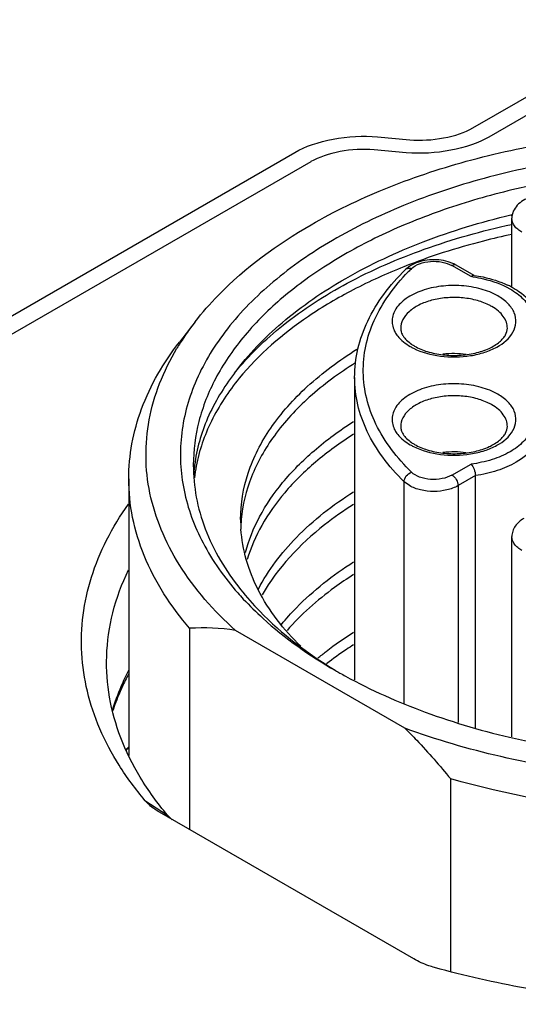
# Model space of a CAD drawing. Header units: inches. Extents: x 0 to 34, y 0 to 22.
# Tile 36 of 63: x 26.988 to 27.216, y 18.568 to 19.019. Entities that reach past the tile are written whole.
import ezdxf

# ---------------------------------------------------------------- set-up
doc = ezdxf.new("R2010")
doc.units = ezdxf.units.IN
doc.header["$LTSCALE"] = 1.87
doc.header["$MEASUREMENT"] = 0
doc.layers.get('0').update_dxf_attribs({"linetype": 'CONTINUOUS'})

msp = doc.modelspace()

# ---------------------------------------------------------------- linework, layer by layer
at = {"color": 40, "linetype": 'CONTINUOUS'}
for p, q in [((27.1955073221, 18.9698129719), (27.8096609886, 19.3244176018)), ((27.8170266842, 19.3201647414), (27.2028730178, 18.9655601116)), ((27.1518650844, 18.96570641), (27.1666200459, 18.9643749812)), ((27.1650182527, 18.9584328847), (27.1502632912, 18.9597654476)), ((26.713711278, 18.7274084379), (27.1140191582, 18.9585797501)), ((27.1213848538, 18.9543268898), (26.7210769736, 18.7231555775))]:
    msp.add_line(p, q, dxfattribs=at)
at = {"color": 7, "linetype": 'CONTINUOUS'}
for p, q in [((27.2129286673, 18.9300098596), (27.2134882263, 18.93014401)), ((27.2130593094, 18.9298288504), (27.2136299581, 18.9299462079)), ((27.2133503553, 18.8966804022), (27.2133503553, 18.9284136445)), ((27.1665938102, 18.9064890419), (27.1646834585, 18.9049690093)), ((27.1864012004, 18.9076777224), (27.1841562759, 18.9085046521)), ((27.1946496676, 18.9016895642), (27.1859481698, 18.9067136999)), ((27.196054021, 18.9022103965), (27.1879167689, 18.9069087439)), ((27.0683978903, 18.880978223), (27.0612100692, 18.8716992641)), ((27.1413974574, 18.8555458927), (27.1413974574, 18.7169885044)), ((27.1859481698, 18.8108069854), (27.1946496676, 18.8158311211)), ((27.1966420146, 18.8105522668), (27.1887320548, 18.8059851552)), ((27.1966420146, 18.6949646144), (27.1966420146, 18.8105522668)), ((27.0380510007, 18.8090517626), (27.0380510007, 18.6823822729)), ((27.1640445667, 18.7061822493), (27.1640445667, 18.8077831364)), ((27.1664609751, 18.8059851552), (27.1640445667, 18.8077831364)), ((27.1887320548, 18.8059851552), (27.1887320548, 18.6974419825)), ((27.2133503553, 18.6909659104), (27.2133503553, 18.782678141)), ((27.065906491, 18.7406632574), (27.065906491, 18.6484521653)), ((27.164430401, 18.6949119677), (27.0868303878, 18.7397172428)), ((27.1853542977, 18.5834269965), (27.1853542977, 18.6716955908)), ((27.0454311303, 18.6618405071), (27.0557710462, 18.6551091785)), ((27.0521688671, 18.6563840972), (27.0515341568, 18.656760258)), ((27.168469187, 18.58923375), (27.0521688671, 18.6563840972)), ((27.057959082, 18.6530132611), (27.0557710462, 18.6551091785))]:
    msp.add_line(p, q, dxfattribs=at)
for centre, radius, start, end in [((27.1660647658, 18.9035497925), 0.0019803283, 120.013696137, 134.2244543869), ((27.2351489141, 18.8359375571), 0.0969830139, 134.2850946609, 135.5638543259), ((27.1747504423, 18.893985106), 0.0149291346, 118.1079332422, 123.117421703), ((27.179869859, 18.8929272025), 0.01613184, 60.0779330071, 66.1168505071), ((27.1871961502, 18.8429380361), 0.0592224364, 81.7545523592, 82.7697906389), ((27.1872236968, 18.8399288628), 0.0629523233, 81.9251931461, 82.1556288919), ((27.1935773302, 18.8598547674), 0.0419577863, 62.296705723, 64.8567855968), ((27.1919423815, 18.8668640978), 0.0244139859, 60.0363711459, 63.8974542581), ((27.1662041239, 18.8050043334), 0.1238465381, 142.1605653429, 147.6111100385), ((27.1599246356, 18.8090427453), 0.1163807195, 147.6339895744, 149.0650809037), ((27.1808259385, 18.8939590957), 0.028014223, 240.0308497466, 243.3966235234), ((27.1792086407, 18.887963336), 0.0208598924, 235.7391258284, 240.0691056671), ((27.1868749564, 18.8245882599), 0.0418397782, 82.3446730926, 96.9543085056), ((27.1919423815, 18.8218574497), 0.0244139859, 60.0363711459, 63.8974542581), ((27.1808259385, 18.8489524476), 0.028014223, 240.0308497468, 243.396623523), ((27.1792086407, 18.8429566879), 0.0208598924, 235.7391258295, 240.0691056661), ((27.1868749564, 18.7795816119), 0.0418397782, 82.3446730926, 96.9543085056), ((27.1417214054, 18.8061412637), 0.0741228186, 172.9064083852, 175.7693857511), ((27.1425490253, 18.80096143), 0.0749570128, 169.2541881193, 173.3701898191), ((27.155107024, 18.790431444), 0.0658720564, 179.981037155, 183.7616837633), ((27.1553365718, 18.784636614), 0.0661033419, 174.9966084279, 178.7216716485), ((27.1912961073, 18.8478255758), 0.1376860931, 221.3532605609, 222.9171579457), ((27.0718431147, 18.6400993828), 0.1007389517, 81.444151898, 93.3784416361), ((27.1372619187, 18.6698106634), 0.1118794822, 152.5416113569, 156.7864532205), ((27.2474079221, 18.9201986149), 0.2296315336, 239.9994097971, 240.6046348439), ((27.2498501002, 18.9245364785), 0.2346096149, 240.6049795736, 241.3096786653), ((27.1386790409, 18.6658593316), 0.1142109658, 151.8880325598, 155.227724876), ((27.1299914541, 18.6728306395), 0.1040073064, 156.7367442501, 163.0562469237), ((27.1773815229, 18.5311620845), 0.2085522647, 131.9623182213, 132.4536620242), ((27.1759539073, 18.5303357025), 0.2078526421, 131.5997701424, 132.0351142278)]:
    msp.add_arc(centre, radius, start, end, dxfattribs=at)
for points, knots in [([(27.1214545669, 18.9254703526), (27.1321731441, 18.9316591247), (27.1553586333, 18.9428021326), (27.1929518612, 18.9554033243), (27.2336601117, 18.964200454), (27.2763367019, 18.9689429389), (27.3197857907, 18.9695010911), (27.3627864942, 18.9658569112), (27.4041235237, 18.9581167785), (27.430551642, 18.9501409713), (27.4431676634, 18.9454619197)], [0, 0, 0, 0, 0.1120242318, 0.2319800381, 0.358118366, 0.4882600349, 0.619988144, 0.7507932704, 0.8782113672, 1, 1, 1, 1]), ([(27.4750079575, 18.9190408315), (27.4645067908, 18.9251040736), (27.4417252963, 18.9359627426), (27.4047376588, 18.9480495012), (27.364676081, 18.9562392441), (27.322763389, 18.960278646), (27.2802720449, 18.9600479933), (27.2384976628, 18.9555531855), (27.1987107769, 18.9469308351), (27.1621143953, 18.9344386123), (27.1298043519, 18.918439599), (27.1027394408, 18.8993746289), (27.0817380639, 18.8777261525), (27.0675284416, 18.8540031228), (27.060821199, 18.8288553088), (27.0621280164, 18.8032935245), (27.0713253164, 18.7785231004), (27.0818032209, 18.7638322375), (27.0879420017, 18.7568564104)], [0, 0, 0, 0, 0.0658154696, 0.1364387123, 0.2107361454, 0.2873006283, 0.3645804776, 0.4409746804, 0.5149406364, 0.5850968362, 0.650340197, 0.7099854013, 0.7639373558, 0.8128899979, 0.8584721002, 0.9031295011, 0.9495644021, 1, 1, 1, 1]), ([(27.4708321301, 18.9118080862), (27.4533473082, 18.9219036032), (27.4137575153, 18.9382393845), (27.3492300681, 18.9511528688), (27.2809915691, 18.9530389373), (27.2247083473, 18.9451425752), (27.1827063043, 18.9330418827), (27.1542896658, 18.9215921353), (27.1290449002, 18.9078608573), (27.1074990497, 18.8921158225), (27.0901112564, 18.8746536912), (27.0772824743, 18.8557828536), (27.0693764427, 18.8358766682), (27.0675785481, 18.8220903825), (27.0675785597, 18.8153652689)], [0, 0, 0, 0, 0.1286231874, 0.2701513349, 0.4172398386, 0.5615206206, 0.6301712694, 0.6953098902, 0.7563057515, 0.8127882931, 0.8647310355, 0.9125452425, 0.9571568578, 1, 1, 1, 1]), ([(27.2218090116, 18.9380076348), (27.2206602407, 18.9376150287), (27.2184938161, 18.9366415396), (27.2157339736, 18.9344988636), (27.2138222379, 18.9317019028), (27.2133503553, 18.9294977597), (27.2133503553, 18.9284136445)], [0, 0, 0, 0, 0.2676142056, 0.5191436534, 0.7610190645, 1, 1, 1, 1]), ([(27.0863856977, 18.8574459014), (27.0926711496, 18.8659882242), (27.1084338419, 18.882291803), (27.1378808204, 18.9023733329), (27.1732999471, 18.9188118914), (27.1992777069, 18.9267252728), (27.2129286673, 18.9300098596)], [0, 0, 0, 0, 0.2142219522, 0.4532448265, 0.7163948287, 1, 1, 1, 1]), ([(27.217962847, 18.9219841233), (27.2172718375, 18.9223831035), (27.2160181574, 18.9232466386), (27.214519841, 18.9248213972), (27.2135720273, 18.926563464), (27.2133503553, 18.9278137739), (27.2133503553, 18.9284136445)], [0, 0, 0, 0, 0.289695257, 0.5490778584, 0.7822096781, 1, 1, 1, 1]), ([(27.068398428, 18.8809780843), (27.0716816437, 18.8852166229), (27.0869830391, 18.9026681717), (27.1060359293, 18.9165678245), (27.1214545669, 18.9254703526)], [0, 0, 0, 0, 0.2314383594, 1, 1, 1, 1]), ([(27.0863856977, 18.8574459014), (27.0929059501, 18.8656134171), (27.1090057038, 18.8811078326), (27.1385804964, 18.900083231), (27.1739074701, 18.9154176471), (27.1996951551, 18.9226430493), (27.2132228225, 18.9255917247)], [0, 0, 0, 0, 0.2140614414, 0.4531683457, 0.7164132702, 1, 1, 1, 1]), ([(27.2133190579, 18.9210503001), (27.2089766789, 18.920114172), (27.192217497, 18.9161686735), (27.1757560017, 18.9109102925), (27.1638869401, 18.9061849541)], [0, 0, 0, 0, 0.2580051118, 1, 1, 1, 1]), ([(27.1841562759, 18.9085046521), (27.1814283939, 18.9093212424), (27.1757331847, 18.9098431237), (27.1701384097, 18.9084492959), (27.1677168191, 18.907153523)], [0, 0, 0, 0, 0.509028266, 1, 1, 1, 1]), ([(27.1638869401, 18.9061849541), (27.1560078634, 18.9030481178), (27.1410085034, 18.8962546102), (27.1146310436, 18.8807598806), (27.097556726, 18.866099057), (27.0885987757, 18.8551355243)], [0, 0, 0, 0, 0.2773052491, 0.5370533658, 1, 1, 1, 1]), ([(27.1413974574, 18.8555458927), (27.1413974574, 18.8599275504), (27.1424445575, 18.868847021), (27.1470595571, 18.881776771), (27.1545392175, 18.8940659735), (27.1610646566, 18.9014390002), (27.1646834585, 18.9049690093)], [0, 0, 0, 0, 0.2345308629, 0.4757189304, 0.7294086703, 1, 1, 1, 1]), ([(27.1650741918, 18.9052645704), (27.1652331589, 18.9053564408), (27.1659829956, 18.9056636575), (27.1668480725, 18.9055649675), (27.1674325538, 18.905365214)], [0, 0, 0, 0, 0.2291400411, 1, 1, 1, 1]), ([(27.1674325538, 18.905365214), (27.1684595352, 18.9063669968), (27.1713053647, 18.907924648), (27.1761691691, 18.9088784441), (27.1812898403, 18.9086005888), (27.1845597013, 18.9075153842), (27.1859481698, 18.9067136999)], [0, 0, 0, 0, 0.2202361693, 0.4819786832, 0.7538776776, 1, 1, 1, 1]), ([(27.1879166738, 18.9069087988), (27.1876510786, 18.9070621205), (27.1869244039, 18.907172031), (27.1862737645, 18.9069016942), (27.1859481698, 18.9067136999)], [0, 0, 0, 0, 0.449243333, 1, 1, 1, 1]), ([(27.1674325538, 18.8121554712), (27.1608997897, 18.818527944), (27.1525203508, 18.8293134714), (27.1464989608, 18.8456637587), (27.1448754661, 18.8578584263), (27.1460840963, 18.8700735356), (27.1515464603, 18.8864803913), (27.1595779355, 18.8973882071), (27.1659000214, 18.9038367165)], [0, 0, 0, 0, 0.2646320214, 0.3853439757, 0.5019429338, 0.6182497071, 0.7381362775, 1, 1, 1, 1]), ([(27.1946496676, 18.9016895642), (27.1947452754, 18.9017904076), (27.1950611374, 18.9020904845), (27.1955126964, 18.902333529), (27.1958155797, 18.9022920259)], [0, 0, 0, 0, 0.312500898, 1, 1, 1, 1]), ([(27.1956894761, 18.9015482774), (27.1972458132, 18.9013227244), (27.2030434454, 18.9002443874), (27.208713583, 18.8982265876), (27.2124636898, 18.8960653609)], [0, 0, 0, 0, 0.2665011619, 1, 1, 1, 1]), ([(27.1960663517, 18.9022570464), (27.1974404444, 18.9020620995), (27.2026903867, 18.9011395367), (27.2078350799, 18.8995133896), (27.2114044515, 18.8978369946)], [0, 0, 0, 0, 0.2603220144, 1, 1, 1, 1]), ([(27.2069198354, 18.8928368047), (27.2045295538, 18.8942169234), (27.1990547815, 18.8963655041), (27.1901816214, 18.8978107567), (27.1809610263, 18.8975673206), (27.1723521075, 18.8956570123), (27.1661249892, 18.8926992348), (27.1623310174, 18.8896019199), (27.1602688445, 18.887126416), (27.158937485, 18.8844589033), (27.1584016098, 18.8816697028), (27.1586991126, 18.8788657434), (27.159412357, 18.8771172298), (27.159873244, 18.8762841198)], [0, 0, 0, 0, 0.1342877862, 0.2826410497, 0.4349787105, 0.5802452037, 0.7090813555, 0.765826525, 0.8173968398, 0.8646821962, 0.9093527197, 0.9536774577, 1, 1, 1, 1]), ([(27.2124636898, 18.8960653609), (27.2147140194, 18.894768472), (27.2186498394, 18.8918976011), (27.2214658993, 18.8878183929), (27.2222522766, 18.8857521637)], [0, 0, 0, 0, 0.5401900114, 1, 1, 1, 1]), ([(27.2130832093, 18.8970028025), (27.2142919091, 18.896367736), (27.2186462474, 18.8937986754), (27.2224930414, 18.8901832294), (27.2244152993, 18.8870216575)], [0, 0, 0, 0, 0.2695470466, 1, 1, 1, 1]), ([(27.2026840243, 18.8887880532), (27.2008199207, 18.8897028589), (27.196707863, 18.8911508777), (27.1901328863, 18.8922026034), (27.1833066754, 18.8921780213), (27.176752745, 18.8910758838), (27.1709601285, 18.8889783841), (27.1663504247, 18.8860177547), (27.163250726, 18.8823349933), (27.16246656, 18.8794073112), (27.1624664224, 18.8780492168)], [0, 0, 0, 0, 0.1326696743, 0.2762689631, 0.4236221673, 0.5668733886, 0.6988839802, 0.8146550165, 0.9132289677, 1, 1, 1, 1]), ([(27.2138555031, 18.8762432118), (27.2146044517, 18.8775842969), (27.2155930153, 18.8805975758), (27.2146894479, 18.8854155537), (27.2115993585, 18.8896837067), (27.2086185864, 18.8918559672), (27.2069198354, 18.8928368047)], [0, 0, 0, 0, 0.2298405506, 0.4552566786, 0.7064859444, 1, 1, 1, 1]), ([(27.2112853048, 18.8780492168), (27.211285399, 18.8789790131), (27.2109415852, 18.8809169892), (27.2094726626, 18.8836171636), (27.2071503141, 18.8860581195), (27.2052070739, 18.8873965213), (27.2041359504, 18.8880149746)], [0, 0, 0, 0, 0.2177896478, 0.4509252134, 0.7102888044, 1, 1, 1, 1]), ([(27.1624664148, 18.8780492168), (27.1624664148, 18.8774722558), (27.1626688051, 18.8762115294), (27.1636065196, 18.8743290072), (27.1652228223, 18.8724127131), (27.1666499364, 18.8712789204), (27.1674653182, 18.8707229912)], [0, 0, 0, 0, 0.1882340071, 0.4090674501, 0.6780340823, 1, 1, 1, 1]), ([(27.1688004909, 18.8698855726), (27.1706385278, 18.8688243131), (27.1748603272, 18.8670934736), (27.1817825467, 18.8657023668), (27.1891779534, 18.8654732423), (27.1963631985, 18.8664366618), (27.2026629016, 18.8684737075), (27.2069485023, 18.8709785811), (27.2093323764, 18.8733027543), (27.2107660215, 18.8753131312), (27.2112853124, 18.8770145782), (27.2112853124, 18.8780492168)], [0, 0, 0, 0, 0.1320157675, 0.2810324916, 0.4371876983, 0.5901246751, 0.7296956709, 0.8467971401, 0.8948218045, 0.9356447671, 1, 1, 1, 1]), ([(27.159873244, 18.8762841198), (27.1602258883, 18.8756466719), (27.1620383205, 18.8729694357), (27.1646753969, 18.8709356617), (27.1668318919, 18.8696905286)], [0, 0, 0, 0, 0.2263350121, 1, 1, 1, 1]), ([(27.1682808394, 18.8689107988), (27.1721176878, 18.8669865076), (27.1809088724, 18.8646410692), (27.1921529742, 18.8647862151), (27.2008190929, 18.866830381), (27.2077825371, 18.8697442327), (27.2122313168, 18.8733349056), (27.2138555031, 18.8762432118)], [0, 0, 0, 0, 0.2605149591, 0.5406583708, 0.6746764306, 0.797826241, 1, 1, 1, 1]), ([(27.0380511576, 18.8090517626), (27.038051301, 18.8144418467), (27.0390586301, 18.825365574), (27.0451433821, 18.8472463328), (27.0540308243, 18.8624314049), (27.0612103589, 18.8716991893)], [0, 0, 0, 0, 0.2382912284, 0.4817190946, 1, 1, 1, 1]), ([(27.0868303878, 18.7397172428), (27.0770122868, 18.7485424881), (27.0640282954, 18.7632150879), (27.0524479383, 18.7855065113), (27.0472382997, 18.8022619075), (27.0453710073, 18.8192898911), (27.0468852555, 18.836333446), (27.0517438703, 18.8531241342), (27.0570100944, 18.8637153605), (27.0600988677, 18.868869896)], [0, 0, 0, 0, 0.2748799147, 0.4006821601, 0.5209086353, 0.6380838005, 0.7551028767, 0.8748786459, 1, 1, 1, 1]), ([(27.0892349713, 18.7904532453), (27.0892374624, 18.7976295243), (27.0917465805, 18.8125547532), (27.1026047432, 18.8335145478), (27.1198560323, 18.85271942), (27.1344023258, 18.8634222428), (27.142439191, 18.868428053)], [0, 0, 0, 0, 0.2189581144, 0.4524948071, 0.7111081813, 1, 1, 1, 1]), ([(27.1417409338, 18.8622066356), (27.1343111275, 18.8575317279), (27.1207837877, 18.8475800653), (27.1043987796, 18.8299587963), (27.0934443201, 18.8108200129), (27.0900702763, 18.7970888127), (27.0894851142, 18.7904017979)], [0, 0, 0, 0, 0.2868072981, 0.5456919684, 0.780682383, 1, 1, 1, 1]), ([(27.086405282, 18.8574410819), (27.0815310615, 18.8510889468), (27.0733633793, 18.8377762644), (27.0690844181, 18.8226772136), (27.0681659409, 18.8152947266)], [0, 0, 0, 0, 0.5183645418, 1, 1, 1, 1]), ([(27.1640445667, 18.8077831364), (27.1605021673, 18.8112386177), (27.1541371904, 18.818422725), (27.1468636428, 18.8303459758), (27.1424062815, 18.8427969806), (27.1413976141, 18.85135419), (27.1413976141, 18.8555458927)], [0, 0, 0, 0, 0.2737740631, 0.5282669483, 0.7681016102, 1, 1, 1, 1]), ([(27.0885987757, 18.8551355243), (27.0836588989, 18.8490896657), (27.0752432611, 18.8364540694), (27.0702539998, 18.8220416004), (27.0689064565, 18.8149373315)], [0, 0, 0, 0, 0.5191648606, 1, 1, 1, 1]), ([(27.2069198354, 18.8478301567), (27.2045295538, 18.8492102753), (27.1990547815, 18.851358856), (27.1901816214, 18.8528041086), (27.1809610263, 18.8525606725), (27.1723521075, 18.8506503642), (27.1661249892, 18.8476925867), (27.1623310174, 18.8445952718), (27.1602688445, 18.842119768), (27.158937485, 18.8394522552), (27.1584016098, 18.8366630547), (27.1586991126, 18.8338590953), (27.159412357, 18.8321105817), (27.159873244, 18.8312774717)], [0, 0, 0, 0, 0.1342877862, 0.2826410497, 0.4349787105, 0.5802452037, 0.7090813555, 0.765826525, 0.8173968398, 0.8646821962, 0.9093527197, 0.9536774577, 1, 1, 1, 1]), ([(27.2026840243, 18.8437814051), (27.2008199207, 18.8446962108), (27.196707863, 18.8461442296), (27.1901328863, 18.8471959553), (27.1833066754, 18.8471713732), (27.176752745, 18.8460692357), (27.1709601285, 18.843971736), (27.1663504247, 18.8410111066), (27.163250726, 18.8373283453), (27.16246656, 18.8344006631), (27.1624664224, 18.8330425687)], [0, 0, 0, 0, 0.1326696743, 0.2762689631, 0.4236221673, 0.5668733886, 0.6988839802, 0.8146550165, 0.9132289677, 1, 1, 1, 1]), ([(27.2138555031, 18.8312365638), (27.2146044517, 18.8325776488), (27.2155930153, 18.8355909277), (27.2146894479, 18.8404089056), (27.2115993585, 18.8446770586), (27.2086185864, 18.8468493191), (27.2069198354, 18.8478301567)], [0, 0, 0, 0, 0.2298405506, 0.4552566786, 0.7064859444, 1, 1, 1, 1]), ([(27.2112853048, 18.8330425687), (27.211285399, 18.8339723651), (27.2109415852, 18.8359103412), (27.2094726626, 18.8386105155), (27.2071503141, 18.8410514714), (27.2052070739, 18.8423898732), (27.2041359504, 18.8430083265)], [0, 0, 0, 0, 0.2177896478, 0.4509252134, 0.7102888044, 1, 1, 1, 1]), ([(27.0914436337, 18.7753075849), (27.0929245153, 18.7809789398), (27.0975033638, 18.7923823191), (27.1083157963, 18.8081664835), (27.1229686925, 18.8228205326), (27.134592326, 18.8312969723), (27.1408965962, 18.8353135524)], [0, 0, 0, 0, 0.2212971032, 0.4589721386, 0.7177838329, 1, 1, 1, 1]), ([(27.1624664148, 18.8330425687), (27.1624664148, 18.8324656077), (27.1626688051, 18.8312048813), (27.1636065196, 18.8293223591), (27.1652228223, 18.827406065), (27.1666499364, 18.8262722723), (27.1674653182, 18.8257163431)], [0, 0, 0, 0, 0.1882340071, 0.4090674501, 0.6780340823, 1, 1, 1, 1]), ([(27.1688004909, 18.8248789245), (27.1706385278, 18.8238176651), (27.1748603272, 18.8220868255), (27.1817825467, 18.8206957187), (27.1891779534, 18.8204665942), (27.1963631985, 18.8214300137), (27.2026629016, 18.8234670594), (27.2069485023, 18.825971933), (27.2093323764, 18.8282961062), (27.2107660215, 18.8303064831), (27.2112853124, 18.8320079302), (27.2112853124, 18.8330425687)], [0, 0, 0, 0, 0.1320157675, 0.2810324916, 0.4371876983, 0.5901246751, 0.7296956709, 0.8467971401, 0.8948218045, 0.9356447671, 1, 1, 1, 1]), ([(27.1408984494, 18.8295294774), (27.1348332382, 18.8256657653), (27.1236179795, 18.8175232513), (27.1093460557, 18.8035252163), (27.0986085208, 18.7884653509), (27.0938279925, 18.7775825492), (27.092182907, 18.7721479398)], [0, 0, 0, 0, 0.2810922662, 0.5398114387, 0.7780543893, 1, 1, 1, 1]), ([(27.159873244, 18.8312774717), (27.1602258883, 18.8306400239), (27.1620383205, 18.8279627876), (27.1646753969, 18.8259290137), (27.1668318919, 18.8246838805)], [0, 0, 0, 0, 0.2263350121, 1, 1, 1, 1]), ([(27.1682808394, 18.8239041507), (27.1721176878, 18.8219798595), (27.1809088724, 18.8196344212), (27.1921529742, 18.819779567), (27.2008190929, 18.8218237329), (27.2077825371, 18.8247375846), (27.2122313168, 18.8283282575), (27.2138555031, 18.8312365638)], [0, 0, 0, 0, 0.2605149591, 0.5406583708, 0.6746764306, 0.797826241, 1, 1, 1, 1]), ([(27.2222522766, 18.8317685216), (27.22146865, 18.8297095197), (27.2186670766, 18.8256441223), (27.2147506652, 18.8227782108), (27.2125114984, 18.8214829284)], [0, 0, 0, 0, 0.4599429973, 1, 1, 1, 1]), ([(27.2258276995, 18.8274037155), (27.2253758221, 18.8263630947), (27.2228520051, 18.821932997), (27.2186998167, 18.8186304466), (27.2152979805, 18.8166625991)], [0, 0, 0, 0, 0.2240098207, 1, 1, 1, 1]), ([(27.2125114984, 18.8214829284), (27.2099239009, 18.8199860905), (27.2040825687, 18.8175410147), (27.1979090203, 18.816244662), (27.1946496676, 18.8158311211)], [0, 0, 0, 0, 0.4764027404, 1, 1, 1, 1]), ([(27.0675785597, 18.8153652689), (27.0675785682, 18.8104617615), (27.0685182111, 18.8005183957), (27.0741899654, 18.7806033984), (27.0824612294, 18.7668369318), (27.0891214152, 18.7584597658)], [0, 0, 0, 0, 0.2378080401, 0.480974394, 1, 1, 1, 1]), ([(27.1946496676, 18.8158311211), (27.1952789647, 18.8151673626), (27.1961738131, 18.8134287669), (27.1966420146, 18.8115437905), (27.1966420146, 18.8105522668)], [0, 0, 0, 0, 0.4798364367, 1, 1, 1, 1]), ([(27.2152979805, 18.8166625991), (27.2125843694, 18.8150928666), (27.2064880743, 18.8124934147), (27.2000440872, 18.811044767), (27.1966420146, 18.8105522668)], [0, 0, 0, 0, 0.4769787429, 1, 1, 1, 1]), ([(27.1640445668, 18.8077831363), (27.1640445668, 18.8087145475), (27.1648795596, 18.8106126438), (27.166494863, 18.8118350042), (27.1674325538, 18.8121554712)], [0, 0, 0, 0, 0.4845165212, 1, 1, 1, 1]), ([(27.1859481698, 18.8108069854), (27.1845597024, 18.8100053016), (27.1812898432, 18.8089200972), (27.1761691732, 18.8086422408), (27.1713053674, 18.8095960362), (27.168459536, 18.8111536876), (27.1674325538, 18.8121554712)], [0, 0, 0, 0, 0.2461221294, 0.5180210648, 0.7797636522, 1, 1, 1, 1]), ([(27.1859481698, 18.8108069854), (27.1867744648, 18.810329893), (27.188080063, 18.808823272), (27.1887320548, 18.8069392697), (27.1887320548, 18.8059851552)], [0, 0, 0, 0, 0.5000063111, 1, 1, 1, 1]), ([(27.065906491, 18.7406632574), (27.0573670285, 18.7505661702), (27.0466607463, 18.7670020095), (27.0392739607, 18.7910934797), (27.0380510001, 18.8031284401), (27.0380511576, 18.8090517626)], [0, 0, 0, 0, 0.5214708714, 0.7637836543, 1, 1, 1, 1]), ([(27.1887320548, 18.8059851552), (27.1871511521, 18.8050723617), (27.1834747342, 18.8037403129), (27.177596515, 18.8031021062), (27.1717182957, 18.8037403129), (27.1680418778, 18.8050723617), (27.1664609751, 18.8059851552)], [0, 0, 0, 0, 0.2372383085, 0.5, 0.7627616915, 1, 1, 1, 1]), ([(27.097386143, 18.7585731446), (27.10185661, 18.7672733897), (27.1147705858, 18.7842312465), (27.1314780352, 18.7971696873), (27.1408958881, 18.8031693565)], [0, 0, 0, 0, 0.4669427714, 1, 1, 1, 1]), ([(27.0454311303, 18.6618405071), (27.0411417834, 18.6669237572), (27.0334096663, 18.6773722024), (27.0244613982, 18.6941918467), (27.0186284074, 18.7115174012), (27.0160084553, 18.729140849), (27.0166486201, 18.7468356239), (27.0205377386, 18.7643687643), (27.027604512, 18.7815169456), (27.0341829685, 18.7922694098), (27.0379063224, 18.797509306)], [0, 0, 0, 0, 0.1353656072, 0.2635435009, 0.386228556, 0.5056035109, 0.6241842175, 0.7445711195, 0.8691750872, 1, 1, 1, 1]), ([(27.1408982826, 18.7973851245), (27.1363267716, 18.7944737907), (27.120206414, 18.7831415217), (27.1061429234, 18.7683558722), (27.0990732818, 18.7559064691)], [0, 0, 0, 0, 0.2746093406, 1, 1, 1, 1]), ([(27.2187781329, 18.7909097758), (27.2172694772, 18.7900386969), (27.2152002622, 18.7883030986), (27.2136270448, 18.7852144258), (27.2133503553, 18.7835191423), (27.2133503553, 18.782678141)], [0, 0, 0, 0, 0.5086375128, 0.7544507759, 1, 1, 1, 1]), ([(27.1167092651, 18.7324186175), (27.1089935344, 18.739976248), (27.0990359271, 18.7526456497), (27.0913904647, 18.7717583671), (27.0896882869, 18.7813736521), (27.0893768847, 18.7861098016)], [0, 0, 0, 0, 0.5274411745, 0.7682107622, 1, 1, 1, 1]), ([(27.2179628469, 18.7762486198), (27.2172718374, 18.7766476), (27.2160181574, 18.7775111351), (27.214519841, 18.7790858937), (27.2135720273, 18.7808279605), (27.2133503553, 18.7820782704), (27.2133503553, 18.782678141)], [0, 0, 0, 0, 0.2896952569, 0.5490778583, 0.7822096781, 1, 1, 1, 1]), ([(27.107902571, 18.7424151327), (27.1100528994, 18.7450682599), (27.1197990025, 18.7559532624), (27.1314672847, 18.7650203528), (27.1408958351, 18.7710250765)], [0, 0, 0, 0, 0.2340175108, 1, 1, 1, 1]), ([(27.0279466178, 18.7278317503), (27.0281619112, 18.7345442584), (27.0301175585, 18.7481908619), (27.0348904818, 18.7611039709), (27.0378936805, 18.7673698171)], [0, 0, 0, 0, 0.4914952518, 1, 1, 1, 1]), ([(27.1408987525, 18.7652404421), (27.137926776, 18.7633481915), (27.1269460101, 18.755883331), (27.1168710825, 18.7470033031), (27.1104508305, 18.7396551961)], [0, 0, 0, 0, 0.2652840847, 1, 1, 1, 1]), ([(27.0891214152, 18.7584597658), (27.0918866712, 18.7549816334), (27.1045569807, 18.7407041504), (27.1200013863, 18.7290522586), (27.1324900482, 18.7214563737)], [0, 0, 0, 0, 0.2331200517, 1, 1, 1, 1]), ([(27.0904632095, 18.754069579), (27.0933157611, 18.7510011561), (27.1060340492, 18.7384917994), (27.1207842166, 18.728149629), (27.1325901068, 18.721333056)], [0, 0, 0, 0, 0.2350766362, 1, 1, 1, 1]), ([(27.1245841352, 18.7270184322), (27.1258394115, 18.7280652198), (27.1310791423, 18.7322830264), (27.1366017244, 18.7361459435), (27.1408962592, 18.7388803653)], [0, 0, 0, 0, 0.2430201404, 1, 1, 1, 1]), ([(27.1408994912, 18.7330955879), (27.1398173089, 18.7324066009), (27.1356065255, 18.7296607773), (27.1315176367, 18.7267267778), (27.1285599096, 18.7244312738)], [0, 0, 0, 0, 0.255206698, 1, 1, 1, 1]), ([(27.0557710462, 18.6551091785), (27.0511760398, 18.6605546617), (27.0429883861, 18.6717899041), (27.0339244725, 18.6900163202), (27.0286514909, 18.7088059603), (27.0277455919, 18.7215640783), (27.0279466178, 18.7278317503)], [0, 0, 0, 0, 0.2686572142, 0.5216861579, 0.7635519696, 1, 1, 1, 1]), ([(27.1372198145, 18.7187305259), (27.1489247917, 18.7123244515), (27.1743311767, 18.701052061), (27.2154466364, 18.6891224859), (27.259712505, 18.6818657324), (27.3055474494, 18.6795471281), (27.3513200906, 18.6822456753), (27.3954023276, 18.6898683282), (27.436216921, 18.7021387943), (27.4613615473, 18.7136293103), (27.4729113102, 18.720137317)], [0, 0, 0, 0, 0.1150395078, 0.2385894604, 0.3681991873, 0.5008943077, 0.6334664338, 0.7627174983, 0.8857037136, 1, 1, 1, 1]), ([(27.034977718, 18.7137151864), (27.0345582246, 18.71280587), (27.0329568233, 18.709199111), (27.0315656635, 18.7054984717), (27.0306595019, 18.7026966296)], [0, 0, 0, 0, 0.253770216, 1, 1, 1, 1]), ([(27.4917112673, 18.7005535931), (27.4815829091, 18.694705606), (27.459797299, 18.684068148), (27.4118232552, 18.6672047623), (27.3458703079, 18.6551192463), (27.2647300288, 18.6548505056), (27.2109826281, 18.6643280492), (27.1853542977, 18.6716955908)], [0, 0, 0, 0, 0.1114414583, 0.2302739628, 0.483758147, 0.7459060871, 1, 1, 1, 1]), ([(27.3537531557, 18.6741141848), (27.3374783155, 18.6722585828), (27.3046838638, 18.6703962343), (27.2558898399, 18.6729734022), (27.2088052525, 18.6807979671), (27.1787238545, 18.6896107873), (27.164430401, 18.6949119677)], [0, 0, 0, 0, 0.2558967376, 0.5119089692, 0.7618413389, 1, 1, 1, 1]), ([(27.164430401, 18.6949119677), (27.1662441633, 18.6930928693), (27.173496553, 18.6856091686), (27.1803599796, 18.6777538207), (27.1853542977, 18.6716955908)], [0, 0, 0, 0, 0.2465215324, 1, 1, 1, 1]), ([(27.0515335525, 18.6567599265), (27.0509275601, 18.6571281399), (27.0487101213, 18.658582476), (27.046682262, 18.6603527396), (27.0454311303, 18.6618405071)], [0, 0, 0, 0, 0.2672785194, 1, 1, 1, 1]), ([(27.5085536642, 18.6180738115), (27.4976892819, 18.611705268), (27.4742927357, 18.600105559), (27.4364159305, 18.5865529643), (27.3953823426, 18.5765285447), (27.3521717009, 18.5702722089), (27.3078085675, 18.567930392), (27.2633486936, 18.5695597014), (27.2198573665, 18.5751196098), (27.1916135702, 18.581491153), (27.1779193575, 18.5853434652)], [0, 0, 0, 0, 0.1110358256, 0.2295198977, 0.3540414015, 0.4828398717, 0.6139294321, 0.7452098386, 0.8745715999, 1, 1, 1, 1]), ([(27.1779193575, 18.5853434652), (27.1770569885, 18.5855852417), (27.1738004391, 18.586599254), (27.1706463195, 18.5879733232), (27.168469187, 18.58923375)], [0, 0, 0, 0, 0.2625461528, 1, 1, 1, 1])]:
    msp.add_open_spline(points, degree=3, knots=knots, dxfattribs=at)
at = {"color": 40, "linetype": 'CONTINUOUS'}
for points in [[(27.1666200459, 18.9643749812), (27.1766261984, 18.9634708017), (27.1883457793, 18.9656779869), (27.1955073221, 18.9698129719)], [(27.1140338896, 18.9585882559), (27.1234123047, 18.9640032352), (27.1387602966, 18.9668860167), (27.1518650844, 18.96570641)], [(27.2028730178, 18.9655601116), (27.1934881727, 18.9601414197), (27.1781314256, 18.9572502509), (27.1650182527, 18.9584328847)], [(27.1502632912, 18.9597654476), (27.1402631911, 18.9606664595), (27.1285513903, 18.9584647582), (27.1213946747, 18.9543325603)]]:
    msp.add_open_spline(points, degree=3, dxfattribs=at)

doc.saveas('drawing.dxf')
